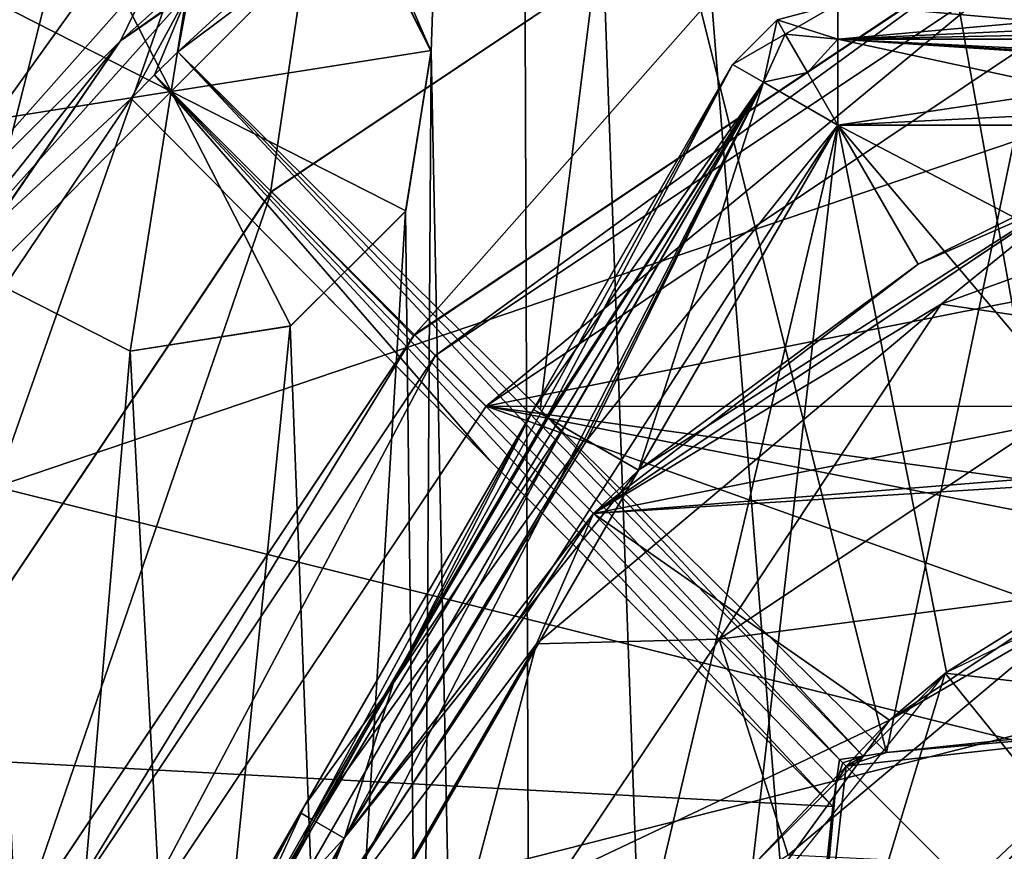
# Model space of a CAD drawing. Header units: millimetres. Extents: x -25 to 25, y -24.8 to 24.8.
# Tile 16 of 32: x -8.3 to -3.4, y 3.8 to 7.9. Entities that reach past the tile are written whole.
import ezdxf

# ---------------------------------------------------------------- set-up
doc = ezdxf.new("R2010")
doc.units = ezdxf.units.MM
doc.header["$LTSCALE"] = 41.718519
for name, color, linetype in [('100', 7, 'CONTINUOUS'), ('101', 7, 'CONTINUOUS'), ('102', 7, 'CONTINUOUS'), ('106', 7, 'CONTINUOUS'), ('107', 7, 'CONTINUOUS'), ('108', 7, 'CONTINUOUS'), ('134', 7, 'CONTINUOUS'), ('135', 7, 'CONTINUOUS'), ('145', 7, 'CONTINUOUS'), ('153', 7, 'CONTINUOUS'), ('155', 7, 'CONTINUOUS'), ('166', 7, 'CONTINUOUS'), ('167', 7, 'CONTINUOUS'), ('168', 7, 'CONTINUOUS'), ('170', 7, 'CONTINUOUS'), ('193', 7, 'CONTINUOUS'), ('194', 7, 'CONTINUOUS'), ('195', 7, 'CONTINUOUS'), ('199', 7, 'CONTINUOUS'), ('200', 7, 'CONTINUOUS'), ('201', 7, 'CONTINUOUS'), ('205', 7, 'CONTINUOUS'), ('206', 7, 'CONTINUOUS'), ('207', 7, 'CONTINUOUS'), ('216', 7, 'CONTINUOUS'), ('219', 7, 'CONTINUOUS'), ('221', 7, 'CONTINUOUS'), ('222', 7, 'CONTINUOUS'), ('223', 7, 'CONTINUOUS'), ('257', 7, 'CONTINUOUS'), ('267', 7, 'CONTINUOUS'), ('268', 7, 'CONTINUOUS'), ('269', 7, 'CONTINUOUS'), ('27', 7, 'CONTINUOUS'), ('273', 7, 'CONTINUOUS'), ('274', 7, 'CONTINUOUS'), ('275', 7, 'CONTINUOUS'), ('276', 7, 'CONTINUOUS'), ('47', 7, 'CONTINUOUS'), ('51', 7, 'CONTINUOUS'), ('60', 7, 'CONTINUOUS'), ('61', 7, 'CONTINUOUS'), ('62', 7, 'CONTINUOUS'), ('64', 7, 'CONTINUOUS'), ('65', 7, 'CONTINUOUS'), ('68', 7, 'CONTINUOUS'), ('69', 7, 'CONTINUOUS'), ('72', 7, 'CONTINUOUS'), ('95', 7, 'CONTINUOUS'), ('96', 7, 'CONTINUOUS'), ('97', 7, 'CONTINUOUS'), ('98', 7, 'CONTINUOUS'), ('99', 7, 'CONTINUOUS')]:
    doc.layers.add(name, color=color, linetype=linetype)

msp = doc.modelspace()

# ---------------------------------------------------------------- linework, layer by layer
at = {"layer": '100', "linetype": 'Continuous'}
for points in [[(-5.2573, 5.6942, -22.7), (-4.2724, 7.4, -22.7), (-3.875, 6.7116, -22.7), (-5.2573, 5.6942, -22.7)], [(-4.2724, 7.4, -22.7), (-2.3027, 7.4, -22.7), (-3.875, 6.7116, -22.7), (-4.2724, 7.4, -22.7)]]:
    msp.add_3dface(points, dxfattribs=at)
at = {"layer": '101', "linetype": 'Continuous'}
for points in [[(-4.792, 7.7, -22.1), (-4.6398, 7.6121, -22.5243), (-5.7768, 5.9942, -22.1), (-4.792, 7.7, -22.1)], [(-5.7768, 5.9942, -22.1), (-4.6398, 7.6121, -22.5243), (-5.7035, 5.9519, -22.4073), (-5.7768, 5.9942, -22.1)], [(-5.7035, 5.9519, -22.4073), (-4.6398, 7.6121, -22.5243), (-5.6261, 5.9072, -22.5226), (-5.7035, 5.9519, -22.4073)], [(-5.6261, 5.9072, -22.5226), (-4.6398, 7.6121, -22.5243), (-5.5125, 5.8416, -22.6226), (-5.6261, 5.9072, -22.5226)], [(-4.6398, 7.6121, -22.5243), (-4.2724, 7.4, -22.7), (-5.5125, 5.8416, -22.6226), (-4.6398, 7.6121, -22.5243)], [(-4.2724, 7.4, -22.7), (-5.2573, 5.6942, -22.7), (-5.5125, 5.8416, -22.6226), (-4.2724, 7.4, -22.7)]]:
    msp.add_3dface(points, dxfattribs=at)
at = {"layer": '102', "linetype": 'Continuous'}
for points in [[(-5.7768, 5.9942, -22.1), (-6.4684, 4.6421, -22.4797), (-6.9081, 4.0348, -22.2098), (-5.7768, 5.9942, -22.1)], [(-5.7768, 5.9942, -22.1), (-5.7035, 5.9519, -22.4073), (-6.4684, 4.6421, -22.4797), (-5.7768, 5.9942, -22.1)], [(-5.7035, 5.9519, -22.4073), (-5.6261, 5.9072, -22.5226), (-6.4684, 4.6421, -22.4797), (-5.7035, 5.9519, -22.4073)], [(-5.6261, 5.9072, -22.5226), (-5.5125, 5.8416, -22.6226), (-6.711, 3.8762, -22.7), (-5.6261, 5.9072, -22.5226)], [(-6.4684, 4.6421, -22.4797), (-5.6261, 5.9072, -22.5226), (-6.711, 3.8762, -22.7), (-6.4684, 4.6421, -22.4797)], [(-5.5125, 5.8416, -22.6226), (-5.2573, 5.6942, -22.7), (-6.711, 3.8762, -22.7), (-5.5125, 5.8416, -22.6226)], [(-7.2543, 3.2809, -22.4797), (-6.4684, 4.6421, -22.4797), (-6.711, 3.8762, -22.7), (-7.2543, 3.2809, -22.4797)], [(-6.4684, 4.6421, -22.4797), (-7.2543, 3.2809, -22.4797), (-6.9081, 4.0348, -22.2098), (-6.4684, 4.6421, -22.4797)], [(-6.9081, 4.0348, -22.2098), (-7.2543, 3.2809, -22.4797), (-7.5272, 2.9626, -22.1528), (-6.9081, 4.0348, -22.2098)], [(-7.5599, 1.7058, -22.7), (-7.2543, 3.2809, -22.4797), (-6.711, 3.8762, -22.7), (-7.5599, 1.7058, -22.7)]]:
    msp.add_3dface(points, dxfattribs=at)
at = {"layer": '106', "linetype": 'Continuous'}
for points in [[(-4.792, 7.7, -20.3), (-5.7768, 5.9942, -22.1), (-5.7768, 5.9942, -20.3), (-4.792, 7.7, -20.3)], [(-4.792, 7.7, -20.3), (-4.792, 7.7, -22.1), (-5.7768, 5.9942, -22.1), (-4.792, 7.7, -20.3)], [(-5.7768, 5.9942, -20.3), (-6.9081, 4.0348, -22.2098), (-6.9282, 4, -20.1901), (-5.7768, 5.9942, -20.3)], [(-5.7768, 5.9942, -22.1), (-6.9081, 4.0348, -22.2098), (-5.7768, 5.9942, -20.3), (-5.7768, 5.9942, -22.1)], [(-6.9081, 4.0348, -22.2098), (-7.5272, 2.9626, -22.1528), (-6.9282, 4, -20.1901), (-6.9081, 4.0348, -22.2098)], [(-6.9282, 4, -20.1901), (-7.5272, 2.9626, -22.1528), (-6.9479, 3.9658, -20.1902), (-6.9282, 4, -20.1901)], [(-7.5272, 2.9626, -22.1528), (-8.0796, 2.0058, -22.1), (-6.9479, 3.9658, -20.1902), (-7.5272, 2.9626, -22.1528)], [(-6.9479, 3.9658, -20.1902), (-8.0796, 2.0058, -22.1), (-8.0796, 2.0058, -20.3), (-6.9479, 3.9658, -20.1902)]]:
    msp.add_3dface(points, dxfattribs=at)
at = {"layer": '107', "linetype": 'Continuous'}
for points in [[(-4.792, 7.7, -20.3), (-5.7768, 5.9942, -20.3), (-5.7098, 5.9555, -20.0053), (-4.792, 7.7, -20.3)], [(-4.6398, 7.6121, -19.8757), (-4.792, 7.7, -20.3), (-5.7098, 5.9555, -20.0053), (-4.6398, 7.6121, -19.8757)], [(-5.5233, 5.8478, -19.7846), (-4.6398, 7.6121, -19.8757), (-5.7098, 5.9555, -20.0053), (-5.5233, 5.8478, -19.7846)], [(-5.2573, 5.6942, -19.7), (-4.6398, 7.6121, -19.8757), (-5.5233, 5.8478, -19.7846), (-5.2573, 5.6942, -19.7)], [(-4.2724, 7.4, -19.7), (-4.6398, 7.6121, -19.8757), (-5.2573, 5.6942, -19.7), (-4.2724, 7.4, -19.7)]]:
    msp.add_3dface(points, dxfattribs=at)
at = {"layer": '108', "linetype": 'Continuous'}
for points in [[(-5.7768, 5.9942, -20.3), (-6.9282, 4, -20.1901), (-6.8713, 3.9673, -19.9145), (-5.7768, 5.9942, -20.3)], [(-5.7098, 5.9555, -20.0053), (-5.7768, 5.9942, -20.3), (-6.8713, 3.9673, -19.9145), (-5.7098, 5.9555, -20.0053)], [(-5.5233, 5.8478, -19.7846), (-5.7098, 5.9555, -20.0053), (-6.8713, 3.9673, -19.9145), (-5.5233, 5.8478, -19.7846)], [(-5.5233, 5.8478, -19.7846), (-6.8713, 3.9673, -19.9145), (-6.7117, 3.8751, -19.7), (-5.5233, 5.8478, -19.7846)], [(-5.2573, 5.6942, -19.7), (-5.5233, 5.8478, -19.7846), (-6.7117, 3.8751, -19.7), (-5.2573, 5.6942, -19.7)], [(-6.9282, 4, -20.1901), (-6.9479, 3.9658, -20.1902), (-8.0796, 2.0058, -20.3), (-6.9282, 4, -20.1901)], [(-6.9282, 4, -20.1901), (-8.0796, 2.0058, -20.3), (-8.0063, 1.9635, -19.9927), (-6.9282, 4, -20.1901)], [(-6.9282, 4, -20.1901), (-8.0063, 1.9635, -19.9927), (-6.8713, 3.9673, -19.9145), (-6.9282, 4, -20.1901)], [(-8.0063, 1.9635, -19.9927), (-7.8152, 1.8532, -19.7774), (-6.8713, 3.9673, -19.9145), (-8.0063, 1.9635, -19.9927)], [(-6.8713, 3.9673, -19.9145), (-7.8152, 1.8532, -19.7774), (-6.7117, 3.8751, -19.7), (-6.8713, 3.9673, -19.9145)], [(-7.8152, 1.8532, -19.7774), (-7.5599, 1.7058, -19.7), (-6.7117, 3.8751, -19.7), (-7.8152, 1.8532, -19.7774)]]:
    msp.add_3dface(points, dxfattribs=at)
at = {"layer": '134', "linetype": 'Continuous'}
for points in [[(-3.7608, 6.5139, -28.8481), (-1.3061, 7.4074, -28.8481), (-2.6295, 6.3483, -29.8213), (-3.7608, 6.5139, -28.8481)], [(-3.7608, 6.5139, -28.8481), (-2.9658, 7.1601, -27.7), (-1.3061, 7.4074, -28.8481), (-3.7608, 6.5139, -28.8481)], [(-5.4801, 5.4801, -27.7), (-2.9658, 7.1601, -27.7), (-3.7608, 6.5139, -28.8481), (-5.4801, 5.4801, -27.7)], [(-5.7619, 4.8348, -28.8481), (-5.4801, 5.4801, -27.7), (-3.7608, 6.5139, -28.8481), (-5.7619, 4.8348, -28.8481)], [(-5.7619, 4.8348, -28.8481), (-3.7608, 6.5139, -28.8481), (-4.8588, 4.8588, -29.8213), (-5.7619, 4.8348, -28.8481)], [(-4.8588, 4.8588, -29.8213), (-3.7608, 6.5139, -28.8481), (-2.6295, 6.3483, -29.8213), (-4.8588, 4.8588, -29.8213)], [(-7.1601, 2.9658, -27.7), (-5.4801, 5.4801, -27.7), (-5.7619, 4.8348, -28.8481), (-7.1601, 2.9658, -27.7)], [(-7.068, 2.5726, -28.8481), (-7.1601, 2.9658, -27.7), (-5.7619, 4.8348, -28.8481), (-7.068, 2.5726, -28.8481)], [(-7.068, 2.5726, -28.8481), (-5.7619, 4.8348, -28.8481), (-6.3483, 2.6295, -29.8213), (-7.068, 2.5726, -28.8481)], [(-6.3483, 2.6295, -29.8213), (-5.7619, 4.8348, -28.8481), (-4.8588, 4.8588, -29.8213), (-6.3483, 2.6295, -29.8213)]]:
    msp.add_3dface(points, dxfattribs=at)
at = {"layer": '135', "linetype": 'Continuous'}
for points in [[(-3.875, 6.7116, -22.7), (-2.3027, 7.4, -22.7), (-2.9658, 7.1601, -27.7), (-3.875, 6.7116, -22.7)], [(-3.875, 6.7116, -22.7), (-2.9658, 7.1601, -27.7), (-5.4801, 5.4801, -27.7), (-3.875, 6.7116, -22.7)], [(-5.2573, 5.6942, -22.7), (-3.875, 6.7116, -22.7), (-5.4801, 5.4801, -27.7), (-5.2573, 5.6942, -22.7)], [(-6.711, 3.8762, -22.7), (-5.2573, 5.6942, -22.7), (-5.4801, 5.4801, -27.7), (-6.711, 3.8762, -22.7)], [(-6.711, 3.8762, -22.7), (-5.4801, 5.4801, -27.7), (-7.1601, 2.9658, -27.7), (-6.711, 3.8762, -22.7)], [(-7.5599, 1.7058, -22.7), (-6.711, 3.8762, -22.7), (-7.1601, 2.9658, -27.7), (-7.5599, 1.7058, -22.7)]]:
    msp.add_3dface(points, dxfattribs=at)
at = {"layer": '145', "linetype": 'Continuous'}
for points in [[(-4.8588, 4.8588, -29.8213), (-2.6295, 6.3483, -29.8213), (-2.949, 5.1079, -30.4716), (-4.8588, 4.8588, -29.8213)], [(-4.8588, 4.8588, -29.8213), (-2.949, 5.1079, -30.4716), (-4.5182, 3.7912, -30.4716), (-4.8588, 4.8588, -29.8213)], [(-4.5182, 3.7912, -30.4716), (-2.949, 5.1079, -30.4716), (-2.9611, 3.714, -30.7), (-4.5182, 3.7912, -30.4716)], [(-6.3483, 2.6295, -29.8213), (-4.8588, 4.8588, -29.8213), (-4.5182, 3.7912, -30.4716), (-6.3483, 2.6295, -29.8213)]]:
    msp.add_3dface(points, dxfattribs=at)
at = {"layer": '153', "linetype": 'Continuous'}
msp.add_3dface([(-4.5044, 2.17, -6.2), (-3.182, 3.182, -6.2), (-3.114, 3.9118, -6.2), (-4.5044, 2.17, -6.2)], dxfattribs=at)
at = {"layer": '155', "linetype": 'Continuous'}
for points in [[(-3.7409, 4.691, -7.2), (-2.1605, 4.5091, -6.2), (-1.3351, 5.8496, -7.2), (-3.7409, 4.691, -7.2)], [(-5.4058, 2.6033, -7.2), (-4.5044, 2.17, -6.2), (-3.7409, 4.691, -7.2), (-5.4058, 2.6033, -7.2)], [(-4.5044, 2.17, -6.2), (-3.114, 3.9118, -6.2), (-3.7409, 4.691, -7.2), (-4.5044, 2.17, -6.2)], [(-3.114, 3.9118, -6.2), (-2.1605, 4.5091, -6.2), (-3.7409, 4.691, -7.2), (-3.114, 3.9118, -6.2)]]:
    msp.add_3dface(points, dxfattribs=at)
at = {"layer": '166', "linetype": 'Continuous'}
for points in [[(-2.9678, 7.1592, -16.7), (-2.3027, 7.4, -19.7), (-3.875, 6.7116, -19.7), (-2.9678, 7.1592, -16.7)], [(-2.9678, 7.1592, -16.7), (-5.2573, 5.6942, -19.7), (-5.48, 5.48, -16.7), (-2.9678, 7.1592, -16.7)], [(-5.2573, 5.6942, -19.7), (-2.9678, 7.1592, -16.7), (-3.875, 6.7116, -19.7), (-5.2573, 5.6942, -19.7)], [(-5.2573, 5.6942, -19.7), (-6.7117, 3.8751, -19.7), (-5.48, 5.48, -16.7), (-5.2573, 5.6942, -19.7)], [(-5.48, 5.48, -16.7), (-6.7117, 3.8751, -19.7), (-7.1592, 2.9678, -16.7), (-5.48, 5.48, -16.7)], [(-6.7117, 3.8751, -19.7), (-7.5599, 1.7058, -19.7), (-7.1592, 2.9678, -16.7), (-6.7117, 3.8751, -19.7)]]:
    msp.add_3dface(points, dxfattribs=at)
at = {"layer": '167', "linetype": 'Continuous'}
for points in [[(2.9678, 7.1592, -16.7), (-2.9678, 7.1592, -16.7), (-5.48, 5.48, -16.7), (2.9678, 7.1592, -16.7)], [(2.9678, 7.1592, -16.7), (-5.48, 5.48, -16.7), (0.6249, 5.9673, -16.7), (2.9678, 7.1592, -16.7)], [(0.6249, 5.9673, -16.7), (-5.48, 5.48, -16.7), (-1.8566, 5.7055, -16.7), (0.6249, 5.9673, -16.7)], [(-1.8566, 5.7055, -16.7), (-5.48, 5.48, -16.7), (-4.0165, 4.4573, -16.7), (-1.8566, 5.7055, -16.7)], [(-5.48, 5.48, -16.7), (-7.1592, 2.9678, -16.7), (-4.0165, 4.4573, -16.7), (-5.48, 5.48, -16.7)], [(-4.0165, 4.4573, -16.7), (-7.1592, 2.9678, -16.7), (-5.4806, 2.4419, -16.7), (-4.0165, 4.4573, -16.7)]]:
    msp.add_3dface(points, dxfattribs=at)
at = {"layer": '168', "linetype": 'Continuous'}
for points in [[(-1.8566, 5.7055, -16.7), (-4.0165, 4.4573, -16.7), (-2.592, 5.4112, -15.7), (-1.8566, 5.7055, -16.7)], [(-2.592, 5.4112, -15.7), (-4.0165, 4.4573, -16.7), (-3.7357, 4.695, -15.7), (-2.592, 5.4112, -15.7)], [(-3.7357, 4.695, -15.7), (-4.0165, 4.4573, -16.7), (-4.6937, 3.7372, -15.7), (-3.7357, 4.695, -15.7)], [(-4.0165, 4.4573, -16.7), (-5.4806, 2.4419, -16.7), (-4.6937, 3.7372, -15.7), (-4.0165, 4.4573, -16.7)]]:
    msp.add_3dface(points, dxfattribs=at)
at = {"layer": '170', "linetype": 'Continuous'}
for points in [[(-5.4061, 2.6025, -15.7), (-8.5448, 0, -15.7), (-4.2724, 7.4, -15.7), (-5.4061, 2.6025, -15.7)], [(-4.6937, 3.7372, -15.7), (-5.4061, 2.6025, -15.7), (-4.2724, 7.4, -15.7), (-4.6937, 3.7372, -15.7)], [(-3.7357, 4.695, -15.7), (-4.6937, 3.7372, -15.7), (-4.2724, 7.4, -15.7), (-3.7357, 4.695, -15.7)], [(-1.3198, 5.853, -15.7), (-2.592, 5.4112, -15.7), (-4.2724, 7.4, -15.7), (-1.3198, 5.853, -15.7)], [(4.2724, 7.4, -15.7), (-1.3198, 5.853, -15.7), (-4.2724, 7.4, -15.7), (4.2724, 7.4, -15.7)], [(-2.592, 5.4112, -15.7), (-3.7357, 4.695, -15.7), (-4.2724, 7.4, -15.7), (-2.592, 5.4112, -15.7)]]:
    msp.add_3dface(points, dxfattribs=at)
at = {"layer": '193', "linetype": 'Continuous'}
for points in [[(4.2724, 7.8243, -12.8757), (4.2724, 8, -13.3), (-4.2724, 7.8243, -12.8757), (4.2724, 7.8243, -12.8757)], [(-4.2724, 7.8243, -12.8757), (4.2724, 8, -13.3), (-4.2724, 8, -13.3), (-4.2724, 7.8243, -12.8757)], [(4.2724, 7.4, -12.7), (4.2724, 7.8243, -12.8757), (-4.2724, 7.4, -12.7), (4.2724, 7.4, -12.7)], [(-4.2724, 7.4, -12.7), (4.2724, 7.8243, -12.8757), (-4.2724, 7.8243, -12.8757), (-4.2724, 7.4, -12.7)]]:
    msp.add_3dface(points, dxfattribs=at)
at = {"layer": '194', "linetype": 'Continuous'}
for points in [[(-4.5322, 7.85, -13), (-4.2724, 8, -13.3), (-4.5724, 7.9196, -13.3), (-4.5322, 7.85, -13)], [(-4.2724, 7.8243, -12.8757), (-4.2724, 8, -13.3), (-4.5322, 7.85, -13), (-4.2724, 7.8243, -12.8757)], [(-4.6398, 7.6121, -12.8757), (-4.5724, 7.9196, -13.3), (-4.792, 7.7, -13.3), (-4.6398, 7.6121, -12.8757)], [(-4.5322, 7.85, -13), (-4.5724, 7.9196, -13.3), (-4.6398, 7.6121, -12.8757), (-4.5322, 7.85, -13)], [(-4.4224, 7.6598, -12.7804), (-4.5322, 7.85, -13), (-4.6398, 7.6121, -12.8757), (-4.4224, 7.6598, -12.7804)], [(-4.4224, 7.6598, -12.7804), (-4.2724, 7.8243, -12.8757), (-4.5322, 7.85, -13), (-4.4224, 7.6598, -12.7804)], [(-4.2724, 7.4, -12.7), (-4.2724, 7.8243, -12.8757), (-4.4224, 7.6598, -12.7804), (-4.2724, 7.4, -12.7)], [(-4.2724, 7.4, -12.7), (-4.4224, 7.6598, -12.7804), (-4.6398, 7.6121, -12.8757), (-4.2724, 7.4, -12.7)]]:
    msp.add_3dface(points, dxfattribs=at)
at = {"layer": '195', "linetype": 'Continuous'}
for points in [[(-4.792, 7.7, -13.3), (-9.0644, 0.3, -13.3), (-8.9122, 0.2121, -12.8757), (-4.792, 7.7, -13.3)], [(-4.6398, 7.6121, -12.8757), (-4.792, 7.7, -13.3), (-8.9122, 0.2121, -12.8757), (-4.6398, 7.6121, -12.8757)], [(-8.5448, 0, -12.7), (-4.6398, 7.6121, -12.8757), (-8.9122, 0.2121, -12.8757), (-8.5448, 0, -12.7)], [(-8.5448, 0, -12.7), (-4.2724, 7.4, -12.7), (-4.6398, 7.6121, -12.8757), (-8.5448, 0, -12.7)]]:
    msp.add_3dface(points, dxfattribs=at)
at = {"layer": '199', "linetype": 'Continuous'}
for points in [[(-9.0644, 0.3, -15.1), (-4.792, 7.7, -15.1), (-4.6398, 7.6121, -15.5243), (-9.0644, 0.3, -15.1)], [(-8.9122, 0.2121, -15.5243), (-9.0644, 0.3, -15.1), (-4.6398, 7.6121, -15.5243), (-8.9122, 0.2121, -15.5243)], [(-4.2724, 7.4, -15.7), (-8.9122, 0.2121, -15.5243), (-4.6398, 7.6121, -15.5243), (-4.2724, 7.4, -15.7)], [(-4.2724, 7.4, -15.7), (-8.5448, 0, -15.7), (-8.9122, 0.2121, -15.5243), (-4.2724, 7.4, -15.7)]]:
    msp.add_3dface(points, dxfattribs=at)
at = {"layer": '200', "linetype": 'Continuous'}
for points in [[(-4.2724, 7.8243, -15.5243), (-4.5724, 7.9196, -15.1), (-4.2724, 8, -15.1), (-4.2724, 7.8243, -15.5243)], [(-4.5322, 7.85, -15.4), (-4.792, 7.7, -15.1), (-4.5724, 7.9196, -15.1), (-4.5322, 7.85, -15.4)], [(-4.5322, 7.85, -15.4), (-4.5724, 7.9196, -15.1), (-4.2724, 7.8243, -15.5243), (-4.5322, 7.85, -15.4)], [(-4.6398, 7.6121, -15.5243), (-4.792, 7.7, -15.1), (-4.5322, 7.85, -15.4), (-4.6398, 7.6121, -15.5243)], [(-4.4224, 7.6598, -15.6196), (-4.6398, 7.6121, -15.5243), (-4.5322, 7.85, -15.4), (-4.4224, 7.6598, -15.6196)], [(-4.4224, 7.6598, -15.6196), (-4.5322, 7.85, -15.4), (-4.2724, 7.8243, -15.5243), (-4.4224, 7.6598, -15.6196)], [(-4.2724, 7.4, -15.7), (-4.4224, 7.6598, -15.6196), (-4.2724, 7.8243, -15.5243), (-4.2724, 7.4, -15.7)], [(-4.2724, 7.4, -15.7), (-4.6398, 7.6121, -15.5243), (-4.4224, 7.6598, -15.6196), (-4.2724, 7.4, -15.7)]]:
    msp.add_3dface(points, dxfattribs=at)
at = {"layer": '201', "linetype": 'Continuous'}
for points in [[(-4.2724, 8, -15.1), (4.2724, 8, -15.1), (4.2724, 7.8243, -15.5243), (-4.2724, 8, -15.1)], [(-4.2724, 7.8243, -15.5243), (-4.2724, 8, -15.1), (4.2724, 7.8243, -15.5243), (-4.2724, 7.8243, -15.5243)], [(4.2724, 7.4, -15.7), (-4.2724, 7.8243, -15.5243), (4.2724, 7.8243, -15.5243), (4.2724, 7.4, -15.7)], [(4.2724, 7.4, -15.7), (-4.2724, 7.4, -15.7), (-4.2724, 7.8243, -15.5243), (4.2724, 7.4, -15.7)]]:
    msp.add_3dface(points, dxfattribs=at)
at = {"layer": '205', "linetype": 'Continuous'}
for points in [[(-4.5724, 7.9196, -13.3), (-4.2724, 8, -13.3), (-4.5724, 7.9196, -15.1), (-4.5724, 7.9196, -13.3)], [(-4.5724, 7.9196, -15.1), (-4.2724, 8, -13.3), (-4.2724, 8, -15.1), (-4.5724, 7.9196, -15.1)], [(-4.792, 7.7, -13.3), (-4.5724, 7.9196, -13.3), (-4.792, 7.7, -15.1), (-4.792, 7.7, -13.3)], [(-4.792, 7.7, -15.1), (-4.5724, 7.9196, -13.3), (-4.5724, 7.9196, -15.1), (-4.792, 7.7, -15.1)]]:
    msp.add_3dface(points, dxfattribs=at)
at = {"layer": '206', "linetype": 'Continuous'}
for points in [[(-9.0644, 0.3, -13.3), (-4.792, 7.7, -13.3), (-9.0644, 0.3, -15.1), (-9.0644, 0.3, -13.3)], [(-9.0644, 0.3, -15.1), (-4.792, 7.7, -13.3), (-4.792, 7.7, -15.1), (-9.0644, 0.3, -15.1)]]:
    msp.add_3dface(points, dxfattribs=at)
at = {"layer": '207', "linetype": 'Continuous'}
for points in [[(-4.2724, 7.4, -19.7), (-5.2573, 5.6942, -19.7), (-3.875, 6.7116, -19.7), (-4.2724, 7.4, -19.7)], [(-2.3027, 7.4, -19.7), (-4.2724, 7.4, -19.7), (-3.875, 6.7116, -19.7), (-2.3027, 7.4, -19.7)]]:
    msp.add_3dface(points, dxfattribs=at)
at = {"layer": '216', "linetype": 'Continuous'}
for points in [[(-9.3699, 18.7937), (-5.0938, 20.3729), (-9.2383, 3.8278), (-9.3699, 18.7937)], [(-9.2383, 3.8278), (-5.0938, 20.3729), (-7.0761, 7.0659), (-9.2383, 3.8278)], [(-7.0761, 7.0659), (-5.0938, 20.3729), (-3.837, 9.2345), (-7.0761, 7.0659)]]:
    msp.add_3dface(points, dxfattribs=at)
at = {"layer": '219', "linetype": 'Continuous'}
for points in [[(-5.862, 20.1652, 2.3), (-10.7528, 18.038, 2.3), (-6.2813, 7.7643, 2.3), (-5.862, 20.1652, 2.3)], [(-5.7151, -20.2073, 2.3), (-5.862, 20.1652, 2.3), (-6.2813, 7.7643, 2.3), (-5.7151, -20.2073, 2.3)], [(-2.5976, 9.0007, 2.3), (-5.862, 20.1652, 2.3), (-3, 7.5, 2.3), (-2.5976, 9.0007, 2.3)], [(-3, 7.5, 2.3), (-5.862, 20.1652, 2.3), (-3, 4.2327, 2.3), (-3, 7.5, 2.3)], [(-3, 4.2327, 2.3), (-5.862, 20.1652, 2.3), (-4.468, 2.6364, 2.3), (-3, 4.2327, 2.3)], [(-4.468, 2.6364, 2.3), (-5.862, 20.1652, 2.3), (-5.155, 0.5834, 2.3), (-4.468, 2.6364, 2.3)], [(-5.862, 20.1652, 2.3), (-5.7151, -20.2073, 2.3), (-5.155, 0.5834, 2.3), (-5.862, 20.1652, 2.3)], [(-10.7528, 18.038, 2.3), (-6.6468, 8.4853, 2.3), (-6.2813, 7.7643, 2.3), (-10.7528, 18.038, 2.3)], [(-6.2813, 7.7643, 2.3), (-6.4094, 6.9728, 2.3), (-6.3297, 0.3768, 2.3), (-6.2813, 7.7643, 2.3)], [(-5.7151, -20.2073, 2.3), (-6.2813, 7.7643, 2.3), (-6.3297, 0.3768, 2.3), (-5.7151, -20.2073, 2.3)], [(-6.4094, 6.9728, 2.3), (-6.9783, 6.4066, 2.3), (-6.7732, 0.9916, 2.3), (-6.4094, 6.9728, 2.3)], [(-6.3297, 0.3768, 2.3), (-6.4094, 6.9728, 2.3), (-6.7732, 0.9916, 2.3), (-6.3297, 0.3768, 2.3)], [(-8.2229, 0.9944, 2.3), (-8.4853, 6.6468, 2.3), (-8.6683, 0.3828, 2.3), (-8.2229, 0.9944, 2.3)], [(-7.7692, 6.2821, 2.3), (-8.4853, 6.6468, 2.3), (-8.2229, 0.9944, 2.3), (-7.7692, 6.2821, 2.3)], [(-6.9783, 6.4066, 2.3), (-7.7692, 6.2821, 2.3), (-7.5, 1.2295, 2.3), (-6.9783, 6.4066, 2.3)], [(-6.9783, 6.4066, 2.3), (-7.5, 1.2295, 2.3), (-6.7732, 0.9916, 2.3), (-6.9783, 6.4066, 2.3)], [(-7.5, 1.2295, 2.3), (-7.7692, 6.2821, 2.3), (-8.2229, 0.9944, 2.3), (-7.5, 1.2295, 2.3)]]:
    msp.add_3dface(points, dxfattribs=at)
at = {"layer": '221', "linetype": 'Continuous'}
for points in [[(-7.3627, 8.85, 1.2811), (-8.1562, 8.7244, 1.2811), (-7.566, 7.566, 0.5), (-7.3627, 8.85, 1.2811)], [(-6.6468, 8.4853, 1.2811), (-7.3627, 8.85, 1.2811), (-7.566, 7.566, 0.5), (-6.6468, 8.4853, 1.2811)], [(-8.1562, 8.7244, 1.2811), (-8.7244, 8.1562, 1.2811), (-7.566, 7.566, 0.5), (-8.1562, 8.7244, 1.2811)], [(-8.7244, 8.1562, 1.2811), (-8.85, 7.3627, 1.2811), (-7.566, 7.566, 0.5), (-8.7244, 8.1562, 1.2811)], [(-8.85, 7.3627, 1.2811), (-8.4853, 6.6468, 1.2811), (-7.566, 7.566, 0.5), (-8.85, 7.3627, 1.2811)]]:
    msp.add_3dface(points, dxfattribs=at)
at = {"layer": '222', "linetype": 'Continuous'}
for points in [[(-6.6468, 8.4853, 1.2811), (-7.566, 7.566, 0.5), (-6.282, 7.7694, 1.2811), (-6.6468, 8.4853, 1.2811)], [(-6.282, 7.7694, 1.2811), (-7.566, 7.566, 0.5), (-6.4077, 6.9759, 1.2811), (-6.282, 7.7694, 1.2811)], [(-7.566, 7.566, 0.5), (-8.4853, 6.6468, 1.2811), (-7.7694, 6.282, 1.2811), (-7.566, 7.566, 0.5)], [(-6.9759, 6.4077, 1.2811), (-7.566, 7.566, 0.5), (-7.7694, 6.282, 1.2811), (-6.9759, 6.4077, 1.2811)], [(-6.4077, 6.9759, 1.2811), (-7.566, 7.566, 0.5), (-6.9759, 6.4077, 1.2811), (-6.4077, 6.9759, 1.2811)]]:
    msp.add_3dface(points, dxfattribs=at)
at = {"layer": '223', "linetype": 'Continuous'}
for points in [[(-6.6468, 8.4853, 2.3), (-6.6468, 8.4853, 1.2811), (-6.282, 7.7694, 1.2811), (-6.6468, 8.4853, 2.3)], [(-6.2813, 7.7643, 2.3), (-6.6468, 8.4853, 2.3), (-6.282, 7.7694, 1.2811), (-6.2813, 7.7643, 2.3)], [(-6.4094, 6.9728, 2.3), (-6.2813, 7.7643, 2.3), (-6.4077, 6.9759, 1.2811), (-6.4094, 6.9728, 2.3)], [(-6.2813, 7.7643, 2.3), (-6.282, 7.7694, 1.2811), (-6.4077, 6.9759, 1.2811), (-6.2813, 7.7643, 2.3)], [(-6.9783, 6.4066, 2.3), (-6.4094, 6.9728, 2.3), (-6.9759, 6.4077, 1.2811), (-6.9783, 6.4066, 2.3)], [(-6.4094, 6.9728, 2.3), (-6.4077, 6.9759, 1.2811), (-6.9759, 6.4077, 1.2811), (-6.4094, 6.9728, 2.3)], [(-8.4853, 6.6468, 2.3), (-7.7692, 6.2821, 2.3), (-8.4853, 6.6468, 1.2811), (-8.4853, 6.6468, 2.3)], [(-8.4853, 6.6468, 1.2811), (-7.7692, 6.2821, 2.3), (-7.7694, 6.282, 1.2811), (-8.4853, 6.6468, 1.2811)], [(-6.9783, 6.4066, 2.3), (-6.9759, 6.4077, 1.2811), (-7.7694, 6.282, 1.2811), (-6.9783, 6.4066, 2.3)], [(-7.7692, 6.2821, 2.3), (-6.9783, 6.4066, 2.3), (-7.7694, 6.282, 1.2811), (-7.7692, 6.2821, 2.3)]]:
    msp.add_3dface(points, dxfattribs=at)
at = {"layer": '257', "linetype": 'Continuous'}
for points in [[(-4.4615, 2.6477, -2.7), (-2.9888, 4.2406, -2.7), (-3, 4.2327, -0.7), (-4.4615, 2.6477, -2.7)], [(-3, 4.2327, 2.3), (-4.468, 2.6364, 2.3), (-3, 4.2327, -0.7), (-3, 4.2327, 2.3)], [(-4.468, 2.6364, 2.3), (-4.4615, 2.6477, -2.7), (-3, 4.2327, -0.7), (-4.468, 2.6364, 2.3)]]:
    msp.add_3dface(points, dxfattribs=at)
at = {"layer": '267', "linetype": 'Continuous'}
for points in [[(-2.2561, 4.6717, -12.7), (-2.9888, 4.2406, -2.7), (-4.0546, 3.2365, -12.7), (-2.2561, 4.6717, -12.7)], [(-2.9888, 4.2406, -2.7), (-4.4615, 2.6477, -2.7), (-4.0546, 3.2365, -12.7), (-2.9888, 4.2406, -2.7)]]:
    msp.add_3dface(points, dxfattribs=at)
at = {"layer": '268', "linetype": 'Continuous'}
for points in [[(-6.01, 6.0107, -12.7), (-3.2551, 7.8519, -12.7), (3.2624, 7.8489, -12.7), (-6.01, 6.0107, -12.7)], [(6.0154, 6.0053, -12.7), (-6.01, 6.0107, -12.7), (3.2624, 7.8489, -12.7), (6.0154, 6.0053, -12.7)], [(-6.01, 6.0107, -12.7), (-2.2561, 4.6717, -12.7), (-7.8519, 3.2552, -12.7), (-6.01, 6.0107, -12.7)], [(0, 5.188, -12.7), (-1.1588, 5.0568, -12.7), (-6.01, 6.0107, -12.7), (0, 5.188, -12.7)], [(0, 5.188, -12.7), (-6.01, 6.0107, -12.7), (6.0154, 6.0053, -12.7), (0, 5.188, -12.7)], [(-1.1588, 5.0568, -12.7), (-2.2561, 4.6717, -12.7), (-6.01, 6.0107, -12.7), (-1.1588, 5.0568, -12.7)], [(-2.2561, 4.6717, -12.7), (-4.0546, 3.2365, -12.7), (-7.8519, 3.2552, -12.7), (-2.2561, 4.6717, -12.7)]]:
    msp.add_3dface(points, dxfattribs=at)
at = {"layer": '269', "linetype": 'Continuous'}
for points in [[(-3.3881, 8.1796, -12.5536), (-6.01, 6.0107, -12.7), (-6.2604, 6.2604, -12.5536), (-3.3881, 8.1796, -12.5536)], [(-3.2551, 7.8519, -12.7), (-6.01, 6.0107, -12.7), (-3.3881, 8.1796, -12.5536), (-3.2551, 7.8519, -12.7)], [(-6.2604, 6.2604, -12.5536), (-7.8519, 3.2552, -12.7), (-8.1796, 3.3881, -12.5536), (-6.2604, 6.2604, -12.5536)], [(-6.01, 6.0107, -12.7), (-7.8519, 3.2552, -12.7), (-6.2604, 6.2604, -12.5536), (-6.01, 6.0107, -12.7)]]:
    msp.add_3dface(points, dxfattribs=at)
at = {"layer": '27', "linetype": 'Continuous'}
for points in [[(-6.5908, 10.86, 12.2324), (-12.2539, 11.933, 9.7607), (-8.4328, 5.612, 13.2711), (-6.5908, 10.86, 12.2324)], [(-1.2592, 8.0472, 13.8937), (-6.5908, 10.86, 12.2324), (-8.4328, 5.612, 13.2711), (-1.2592, 8.0472, 13.8937)], [(-2.5325, 4.1411, 14.6118), (-1.2592, 8.0472, 13.8937), (-8.4328, 5.612, 13.2711), (-2.5325, 4.1411, 14.6118)], [(-9.0604, 0, 13.625), (-2.5325, 4.1411, 14.6118), (-8.4328, 5.612, 13.2711), (-9.0604, 0, 13.625)], [(-9.0604, 0, 13.625), (-7.3015, 0, 14.1143), (-2.5325, 4.1411, 14.6118), (-9.0604, 0, 13.625)], [(-7.3015, 0, 14.1143), (-6.9096, 0, 14.2081), (-2.5325, 4.1411, 14.6118), (-7.3015, 0, 14.1143)], [(-6.9096, 0, 14.2081), (-2.9652, 0, 14.8557), (-2.5325, 4.1411, 14.6118), (-6.9096, 0, 14.2081)]]:
    msp.add_3dface(points, dxfattribs=at)
at = {"layer": '273', "linetype": 'Continuous'}
for points in [[(-6.37, 6.3578, -2), (-3.4545, 8.3105, -2), (-6.364, 6.364, -12.2), (-6.37, 6.3578, -2)], [(-6.364, 6.364, -12.2), (-3.4545, 8.3105, -2), (-3.4442, 8.3149, -12.2), (-6.364, 6.364, -12.2)], [(-8.3159, 3.4415, -2), (-6.37, 6.3578, -2), (-8.3149, 3.4442, -12.2), (-8.3159, 3.4415, -2)], [(-8.3149, 3.4442, -12.2), (-6.37, 6.3578, -2), (-6.364, 6.364, -12.2), (-8.3149, 3.4442, -12.2)]]:
    msp.add_3dface(points, dxfattribs=at)
at = {"layer": '274', "linetype": 'Continuous'}
for points in [[(-6.2604, 6.2604, -12.5536), (-6.364, 6.364, -12.2), (-3.4442, 8.3149, -12.2), (-6.2604, 6.2604, -12.5536)], [(-3.3881, 8.1796, -12.5536), (-6.2604, 6.2604, -12.5536), (-3.4442, 8.3149, -12.2), (-3.3881, 8.1796, -12.5536)], [(-8.1796, 3.3881, -12.5536), (-8.3149, 3.4442, -12.2), (-6.364, 6.364, -12.2), (-8.1796, 3.3881, -12.5536)], [(-6.2604, 6.2604, -12.5536), (-8.1796, 3.3881, -12.5536), (-6.364, 6.364, -12.2), (-6.2604, 6.2604, -12.5536)]]:
    msp.add_3dface(points, dxfattribs=at)
at = {"layer": '275', "linetype": 'Continuous'}
for points in [[(-3.8292, 9.2378, -2), (-6.37, 6.3578, -2), (-7.0708, 7.0713, -2), (-3.8292, 9.2378, -2)], [(-3.4545, 8.3105, -2), (-6.37, 6.3578, -2), (-3.8292, 9.2378, -2), (-3.4545, 8.3105, -2)], [(-7.0708, 7.0713, -2), (-8.3159, 3.4415, -2), (-9.2377, 3.8293, -2), (-7.0708, 7.0713, -2)], [(-6.37, 6.3578, -2), (-8.3159, 3.4415, -2), (-7.0708, 7.0713, -2), (-6.37, 6.3578, -2)]]:
    msp.add_3dface(points, dxfattribs=at)
at = {"layer": '276', "linetype": 'Continuous'}
for points in [[(-7.0761, 7.0659), (-3.837, 9.2345), (-7.0708, 7.0713, -2), (-7.0761, 7.0659)], [(-3.837, 9.2345), (-3.8292, 9.2378, -2), (-7.0708, 7.0713, -2), (-3.837, 9.2345)], [(-9.2383, 3.8278), (-7.0761, 7.0659), (-9.2377, 3.8293, -2), (-9.2383, 3.8278)], [(-7.0761, 7.0659), (-7.0708, 7.0713, -2), (-9.2377, 3.8293, -2), (-7.0761, 7.0659)]]:
    msp.add_3dface(points, dxfattribs=at)
at = {"layer": '47', "linetype": 'Continuous'}
for points in [[(-4.5087, 10.0929, 2.3561), (-7.8164, 7.8166, 2.3561), (-5.9795, 9.462, 2.3), (-4.5087, 10.0929, 2.3561)], [(-7.4788, 8.0573, 2.493), (-7.8164, 7.8166, 2.3561), (-4.5087, 10.0929, 2.3561), (-7.4788, 8.0573, 2.493)], [(-5.9795, 9.462, 2.3), (-7.8164, 7.8166, 2.3561), (-7.641, 8.1792, 2.3), (-5.9795, 9.462, 2.3)], [(-7.641, 8.1792, 2.3), (-7.8164, 7.8166, 2.3561), (-9.0319, 6.6114, 2.3), (-7.641, 8.1792, 2.3)], [(-7.4788, 8.0573, 2.493), (-8.8466, 6.526, 2.493), (-7.8164, 7.8166, 2.3561), (-7.4788, 8.0573, 2.493)], [(-7.8164, 7.8166, 2.3561), (-10.0929, 4.5089, 2.3561), (-9.0319, 6.6114, 2.3), (-7.8164, 7.8166, 2.3561)], [(-9.9059, 4.7671, 2.493), (-10.0929, 4.5089, 2.3561), (-7.8164, 7.8166, 2.3561), (-9.9059, 4.7671, 2.493)], [(-8.8466, 6.526, 2.493), (-9.9059, 4.7671, 2.493), (-7.8164, 7.8166, 2.3561), (-8.8466, 6.526, 2.493)]]:
    msp.add_3dface(points, dxfattribs=at)
at = {"layer": '51', "linetype": 'Continuous'}
for points in [[(-7.6486, 7.6489, 7.541), (-7.5338, 7.7622, 7.5367), (-4.2632, 4.2632, 7.9574), (-7.6486, 7.6489, 7.541)], [(-4.2632, 4.2632, 7.9574), (-7.5338, 7.7622, 7.5367), (-4.1473, 4.2805, 7.9618), (-4.2632, 4.2632, 7.9574)], [(-7.5338, 7.7622, 7.5367), (-5.744, 5.9934, 7.7578), (-4.1473, 4.2805, 7.9618), (-7.5338, 7.7622, 7.5367)], [(-7.7646, 7.5314, 7.5366), (-7.6486, 7.6489, 7.541), (-5.9934, 5.744, 7.7578), (-7.7646, 7.5314, 7.5366)], [(-7.6486, 7.6489, 7.541), (-4.2973, 4.0308, 7.9632), (-5.9934, 5.744, 7.7578), (-7.6486, 7.6489, 7.541)], [(-4.2973, 4.0308, 7.9632), (-7.6486, 7.6489, 7.541), (-4.2805, 4.1473, 7.9618), (-4.2973, 4.0308, 7.9632)], [(-7.6486, 7.6489, 7.541), (-4.2632, 4.2632, 7.9574), (-4.2805, 4.1473, 7.9618), (-7.6486, 7.6489, 7.541)], [(-5.744, 5.9934, 7.7578), (-4.0308, 4.2973, 7.9632), (-4.1473, 4.2805, 7.9618), (-5.744, 5.9934, 7.7578)]]:
    msp.add_3dface(points, dxfattribs=at)
at = {"layer": '60', "linetype": 'Continuous'}
for points in [[(-7.1091, 9.2924, 2.3), (-9.0319, 6.6114, 2.3), (-9.7186, 6.5144, 2.3), (-7.1091, 9.2924, 2.3)], [(-7.641, 8.1792, 2.3), (-9.0319, 6.6114, 2.3), (-7.1091, 9.2924, 2.3), (-7.641, 8.1792, 2.3)]]:
    msp.add_3dface(points, dxfattribs=at)
at = {"layer": '61', "linetype": 'Continuous'}
for points in [[(-5.3138, 9.427, 7.4103), (-7.5338, 7.7622, 7.5367), (-5.85, 9.3075, 2.493), (-5.3138, 9.427, 7.4103)], [(-5.85, 9.3075, 2.493), (-7.5338, 7.7622, 7.5367), (-7.4788, 8.0573, 2.493), (-5.85, 9.3075, 2.493)], [(-8.8466, 6.526, 2.493), (-7.4788, 8.0573, 2.493), (-7.7646, 7.5314, 7.5366), (-8.8466, 6.526, 2.493)], [(-7.7646, 7.5314, 7.5366), (-7.4788, 8.0573, 2.493), (-7.6486, 7.6489, 7.541), (-7.7646, 7.5314, 7.5366)], [(-7.4788, 8.0573, 2.493), (-7.5338, 7.7622, 7.5367), (-7.6486, 7.6489, 7.541), (-7.4788, 8.0573, 2.493)], [(-9.9172, 4.334, 7.3736), (-8.8466, 6.526, 2.493), (-7.7646, 7.5314, 7.5366), (-9.9172, 4.334, 7.3736)]]:
    msp.add_3dface(points, dxfattribs=at)
at = {"layer": '62', "linetype": 'Continuous'}
for points in [[(-9.9172, 4.334, 7.3736), (-7.7646, 7.5314, 7.5366), (-4.2973, 4.0308, 7.9632), (-9.9172, 4.334, 7.3736)], [(-4.2973, 4.0308, 7.9632), (-7.7646, 7.5314, 7.5366), (-5.9934, 5.744, 7.7578), (-4.2973, 4.0308, 7.9632)], [(-10.8094, 0.5824, 7.3081), (-9.9172, 4.334, 7.3736), (-4.5102, 2.0204, 7.9632), (-10.8094, 0.5824, 7.3081)], [(-4.5102, 2.0204, 7.9632), (-9.9172, 4.334, 7.3736), (-4.2973, 4.0308, 7.9632), (-4.5102, 2.0204, 7.9632)]]:
    msp.add_3dface(points, dxfattribs=at)
at = {"layer": '64', "linetype": 'Continuous'}
for points in [[(-2.747, 10.4699, 7.3322), (-4.0308, 4.2973, 7.9632), (-5.3138, 9.427, 7.4103), (-2.747, 10.4699, 7.3322)], [(-2.0204, 4.5102, 7.9632), (-4.0308, 4.2973, 7.9632), (-2.747, 10.4699, 7.3322), (-2.0204, 4.5102, 7.9632)], [(-5.744, 5.9934, 7.7578), (-7.5338, 7.7622, 7.5367), (-5.3138, 9.427, 7.4103), (-5.744, 5.9934, 7.7578)], [(-4.0308, 4.2973, 7.9632), (-5.744, 5.9934, 7.7578), (-5.3138, 9.427, 7.4103), (-4.0308, 4.2973, 7.9632)]]:
    msp.add_3dface(points, dxfattribs=at)
at = {"layer": '65', "linetype": 'Continuous'}
for points in [[(-4.2632, 4.2632, 7.9574), (-4.2469, 4.2469, 7.4246), (-4.2805, 4.1473, 7.9618), (-4.2632, 4.2632, 7.9574)], [(-4.2305, 4.2305, 6.8919), (-4.2805, 4.1473, 7.9618), (-4.2469, 4.2469, 7.4246), (-4.2305, 4.2305, 6.8919)], [(-4.2305, 4.2305, 6.8919), (-4.4654, 2.121, 6.8919), (-4.2805, 4.1473, 7.9618), (-4.2305, 4.2305, 6.8919)], [(-4.4654, 2.121, 6.8919), (-4.2973, 4.0308, 7.9632), (-4.2805, 4.1473, 7.9618), (-4.4654, 2.121, 6.8919)], [(-4.5102, 2.0204, 7.9632), (-4.2973, 4.0308, 7.9632), (-4.4654, 2.121, 6.8919), (-4.5102, 2.0204, 7.9632)]]:
    msp.add_3dface(points, dxfattribs=at)
at = {"layer": '68', "linetype": 'Continuous'}
for points in [[(-4.0308, 4.2973, 7.9632), (-2.0204, 4.5102, 7.9632), (-2.121, 4.4654, 6.8919), (-4.0308, 4.2973, 7.9632)], [(-4.2305, 4.2305, 6.8919), (-4.0308, 4.2973, 7.9632), (-2.121, 4.4654, 6.8919), (-4.2305, 4.2305, 6.8919)], [(-4.0308, 4.2973, 7.9632), (-4.2305, 4.2305, 6.8919), (-4.1473, 4.2805, 7.9618), (-4.0308, 4.2973, 7.9632)], [(-4.2469, 4.2469, 7.4246), (-4.2632, 4.2632, 7.9574), (-4.1473, 4.2805, 7.9618), (-4.2469, 4.2469, 7.4246)], [(-4.2305, 4.2305, 6.8919), (-4.2469, 4.2469, 7.4246), (-4.1473, 4.2805, 7.9618), (-4.2305, 4.2305, 6.8919)]]:
    msp.add_3dface(points, dxfattribs=at)
at = {"layer": '69', "linetype": 'Continuous'}
msp.add_3dface([(-4.2305, 4.2305, 6.8919), (-3.425, 3.425, 6.9394), (-4.4654, 2.121, 6.8919), (-4.2305, 4.2305, 6.8919)], dxfattribs=at)
at = {"layer": '72', "linetype": 'Continuous'}
msp.add_3dface([(-4.2305, 4.2305, 6.8919), (-2.121, 4.4654, 6.8919), (-3.425, 3.425, 6.9394), (-4.2305, 4.2305, 6.8919)], dxfattribs=at)
at = {"layer": '95', "linetype": 'Continuous'}
for points in [[(-2.3027, 8, -20.3), (-4.2724, 8, -20.3), (-4.2724, 7.8243, -19.8757), (-2.3027, 8, -20.3)], [(-2.3027, 7.9154, -19.9927), (-2.3027, 8, -20.3), (-4.2724, 7.8243, -19.8757), (-2.3027, 7.9154, -19.9927)], [(-2.3027, 7.6947, -19.7774), (-2.3027, 7.9154, -19.9927), (-4.2724, 7.8243, -19.8757), (-2.3027, 7.6947, -19.7774)], [(-4.2724, 7.4, -19.7), (-2.3027, 7.6947, -19.7774), (-4.2724, 7.8243, -19.8757), (-4.2724, 7.4, -19.7)], [(-2.3027, 7.4, -19.7), (-2.3027, 7.6947, -19.7774), (-4.2724, 7.4, -19.7), (-2.3027, 7.4, -19.7)]]:
    msp.add_3dface(points, dxfattribs=at)
at = {"layer": '96', "linetype": 'Continuous'}
for points in [[(-4.2724, 8, -20.3), (-4.5724, 7.9196, -20.3), (-4.5322, 7.85, -20), (-4.2724, 8, -20.3)], [(-4.2724, 7.8243, -19.8757), (-4.2724, 8, -20.3), (-4.5322, 7.85, -20), (-4.2724, 7.8243, -19.8757)], [(-4.5724, 7.9196, -20.3), (-4.792, 7.7, -20.3), (-4.6398, 7.6121, -19.8757), (-4.5724, 7.9196, -20.3)], [(-4.5322, 7.85, -20), (-4.5724, 7.9196, -20.3), (-4.6398, 7.6121, -19.8757), (-4.5322, 7.85, -20)], [(-4.4224, 7.6598, -19.7804), (-4.5322, 7.85, -20), (-4.6398, 7.6121, -19.8757), (-4.4224, 7.6598, -19.7804)], [(-4.2724, 7.8243, -19.8757), (-4.5322, 7.85, -20), (-4.4224, 7.6598, -19.7804), (-4.2724, 7.8243, -19.8757)], [(-4.2724, 7.4, -19.7), (-4.2724, 7.8243, -19.8757), (-4.4224, 7.6598, -19.7804), (-4.2724, 7.4, -19.7)], [(-4.2724, 7.4, -19.7), (-4.4224, 7.6598, -19.7804), (-4.6398, 7.6121, -19.8757), (-4.2724, 7.4, -19.7)]]:
    msp.add_3dface(points, dxfattribs=at)
at = {"layer": '97', "linetype": 'Continuous'}
for points in [[(-4.5724, 7.9196, -20.3), (-4.2724, 8, -20.3), (-4.5724, 7.9196, -22.1), (-4.5724, 7.9196, -20.3)], [(-4.2724, 8, -20.3), (-4.2724, 8, -22.1), (-4.5724, 7.9196, -22.1), (-4.2724, 8, -20.3)], [(-4.792, 7.7, -22.1), (-4.5724, 7.9196, -20.3), (-4.5724, 7.9196, -22.1), (-4.792, 7.7, -22.1)], [(-4.792, 7.7, -20.3), (-4.5724, 7.9196, -20.3), (-4.792, 7.7, -22.1), (-4.792, 7.7, -20.3)]]:
    msp.add_3dface(points, dxfattribs=at)
at = {"layer": '98', "linetype": 'Continuous'}
for points in [[(-4.5724, 7.9196, -22.1), (-4.2724, 8, -22.1), (-4.2724, 7.8243, -22.5243), (-4.5724, 7.9196, -22.1)], [(-4.792, 7.7, -22.1), (-4.5724, 7.9196, -22.1), (-4.5322, 7.85, -22.4), (-4.792, 7.7, -22.1)], [(-4.5322, 7.85, -22.4), (-4.5724, 7.9196, -22.1), (-4.2724, 7.8243, -22.5243), (-4.5322, 7.85, -22.4)], [(-4.792, 7.7, -22.1), (-4.5322, 7.85, -22.4), (-4.6398, 7.6121, -22.5243), (-4.792, 7.7, -22.1)], [(-4.5322, 7.85, -22.4), (-4.4224, 7.6598, -22.6196), (-4.6398, 7.6121, -22.5243), (-4.5322, 7.85, -22.4)], [(-4.4224, 7.6598, -22.6196), (-4.5322, 7.85, -22.4), (-4.2724, 7.8243, -22.5243), (-4.4224, 7.6598, -22.6196)], [(-4.2724, 7.4, -22.7), (-4.4224, 7.6598, -22.6196), (-4.2724, 7.8243, -22.5243), (-4.2724, 7.4, -22.7)], [(-4.4224, 7.6598, -22.6196), (-4.2724, 7.4, -22.7), (-4.6398, 7.6121, -22.5243), (-4.4224, 7.6598, -22.6196)]]:
    msp.add_3dface(points, dxfattribs=at)
at = {"layer": '99', "linetype": 'Continuous'}
for points in [[(-2.3027, 7.8261, -22.5224), (-4.2724, 8, -22.1), (-2.3027, 7.9226, -22.3947), (-2.3027, 7.8261, -22.5224)], [(-4.2724, 7.8243, -22.5243), (-4.2724, 8, -22.1), (-2.3027, 7.8261, -22.5224), (-4.2724, 7.8243, -22.5243)], [(-2.3027, 7.7073, -22.6154), (-4.2724, 7.8243, -22.5243), (-2.3027, 7.8261, -22.5224), (-2.3027, 7.7073, -22.6154)], [(-2.3027, 7.4, -22.7), (-4.2724, 7.8243, -22.5243), (-2.3027, 7.7073, -22.6154), (-2.3027, 7.4, -22.7)], [(-4.2724, 7.4, -22.7), (-4.2724, 7.8243, -22.5243), (-2.3027, 7.4, -22.7), (-4.2724, 7.4, -22.7)]]:
    msp.add_3dface(points, dxfattribs=at)

doc.saveas('drawing.dxf')
